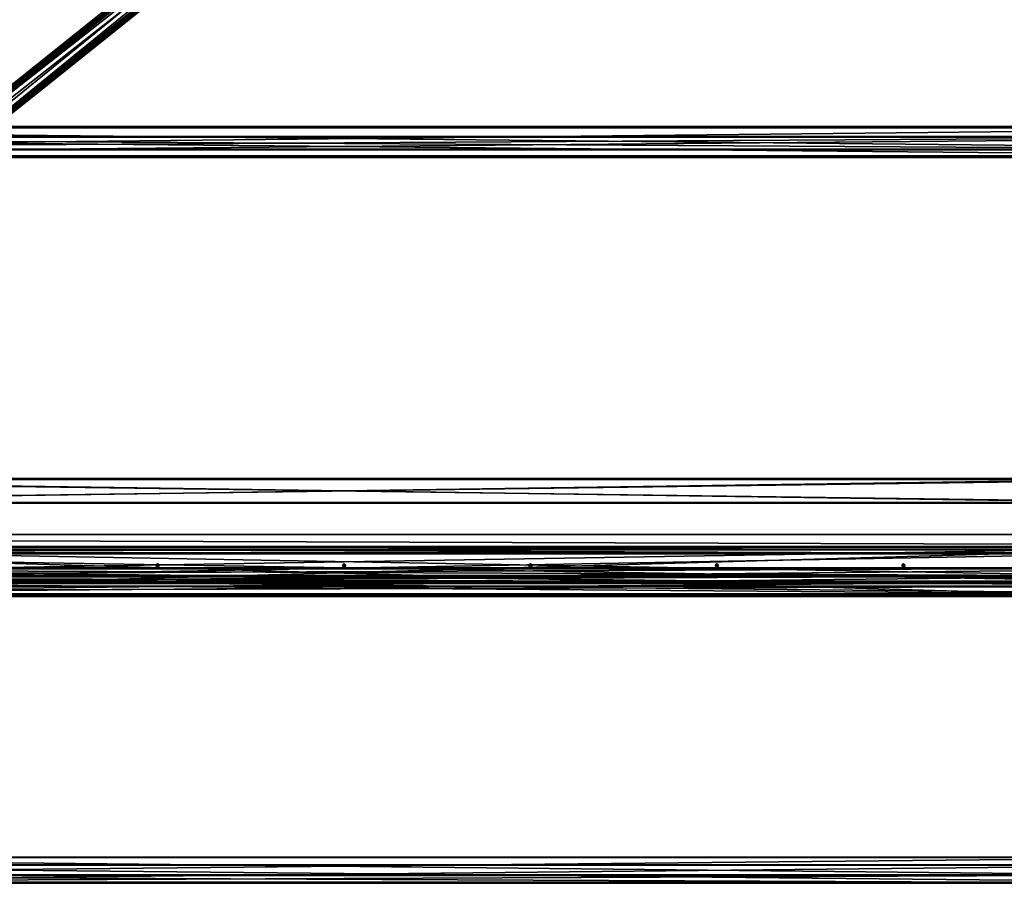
# Model space of a CAD drawing. Header units: millimetres. Extents: x -333 to 67333, y -930 to 39730.
# Tile 65 of 256: x 7256 to 10425, y -923 to 1856. Entities that reach past the tile are written whole.
import ezdxf

# ---------------------------------------------------------------- set-up
doc = ezdxf.new("R2010")
doc.units = ezdxf.units.MM
for name, color, linetype in [('13', 7, 'Continuous'), ('3', 7, 'Continuous'), ('5', 7, 'Continuous'), ('8', 7, 'Continuous'), ('9', 7, 'Continuous'), ('95', 7, 'Continuous'), ('99', 7, 'Continuous')]:
    doc.layers.add(name, color=color, linetype=linetype)

msp = doc.modelspace()

# ---------------------------------------------------------------- meshes
at = {"layer": '13', "color": 30}
mesh = msp.add_polyface(dxfattribs=at)
corners = [(11700, 1509.5, 3753.1), (11700, 1437.1, 3737.8), (4900, 1437.1, 3737.8), (4900, 1509.5, 3753.1), (11700, 1478.3, 3544.1), (4900, 1478.3, 3544.1), (11700, 1417.6, 3531.2), (4900, 1417.6, 3531.2), (11700, 1414.9, 3543.9), (4900, 1414.9, 3543.9), (11700, 1413, 3543.5), (4900, 1413, 3543.5), (11700, 1416.1, 3528.8), (4900, 1416.1, 3528.8), (11700, 1480.7, 3542.5), (4900, 1480.7, 3542.5), (11700, 1439.5, 3736.2), (4900, 1439.5, 3736.2), (11700, 1508, 3750.8), (4900, 1508, 3750.8), (11700, 1510.7, 3738.1), (4900, 1510.7, 3738.1), (11700, 1512.6, 3738.5), (4900, 1512.6, 3738.5)]
mesh.append_faces([[corners[k] for k in face] for face in [(0, 2, 3, 3), (1, 5, 2, 2), (4, 7, 5, 5), (6, 9, 7, 7), (8, 11, 9, 9), (10, 13, 11, 11), (12, 15, 13, 13), (14, 17, 15, 15), (16, 19, 17, 17), (18, 21, 19, 19), (20, 23, 21, 21), (22, 3, 23, 23), (8, 12, 10, 10), (20, 0, 22, 22), (3, 21, 23, 23), (11, 7, 9, 9)]], dxfattribs={"vtx0": -1, "color": 30})
mesh.append_faces([[corners[k] for k in face] for face in [(1, 16, 4, 4), (16, 0, 18, 18), (18, 0, 20, 20), (14, 4, 16, 16), (21, 3, 19, 19), (2, 19, 3, 3), (19, 2, 17, 17), (15, 5, 13, 13), (13, 7, 11, 11)]], dxfattribs={"vtx0": -1, "vtx1": -1, "color": 30})
mesh.append_faces([[corners[k] for k in face] for face in [(12, 8, 6, 6), (16, 1, 0, 0), (6, 14, 12, 12), (14, 6, 4, 4), (17, 2, 5, 5), (5, 15, 17, 17), (13, 5, 7, 7)]], dxfattribs={"vtx0": -1, "vtx2": -1, "vtx3": -1, "color": 30})
mesh.append_faces([[corners[k] for k in face] for face in [(0, 1, 2, 2), (1, 4, 5, 5), (4, 6, 7, 7), (6, 8, 9, 9), (8, 10, 11, 11), (10, 12, 13, 13), (12, 14, 15, 15), (14, 16, 17, 17), (16, 18, 19, 19), (18, 20, 21, 21), (20, 22, 23, 23), (22, 0, 3, 3)]], dxfattribs={"vtx2": -1, "vtx3": -1, "color": 30})
at = {"layer": '3', "color": 91}
mesh = msp.add_polyface(dxfattribs=at)
corners = [(11040, 377, 2983), (11040, 303, 2983), (5560, 303, 2983), (5560, 377, 2983), (11040, 303, 3057), (5560, 303, 3057), (11040, 377, 3057), (5560, 377, 3057), (11040, 380, 2980), (11040, 380, 3060), (5560, 380, 3060), (5560, 380, 2980), (11040, 300, 3060), (5560, 300, 3060), (11040, 300, 2980), (5560, 300, 2980)]
mesh.append_faces([[corners[k] for k in face] for face in [(0, 2, 3, 3), (1, 5, 2, 2), (4, 7, 5, 5), (6, 3, 7, 7), (8, 10, 11, 11), (9, 13, 10, 10), (12, 15, 13, 13), (14, 11, 15, 15)]], dxfattribs={"vtx0": -1, "color": 91})
mesh.append_faces([[corners[k] for k in face] for face in [(9, 6, 12, 12), (6, 8, 0, 0), (0, 8, 1, 1), (12, 4, 14, 14), (4, 12, 6, 6), (14, 1, 8, 8), (11, 3, 15, 15), (3, 10, 7, 7), (7, 10, 5, 5), (15, 2, 13, 13), (2, 15, 3, 3), (13, 5, 10, 10)]], dxfattribs={"vtx0": -1, "vtx1": -1, "color": 91})
mesh.append_faces([[corners[k] for k in face] for face in [(6, 9, 8, 8), (14, 4, 1, 1), (3, 11, 10, 10), (13, 2, 5, 5)]], dxfattribs={"vtx0": -1, "vtx2": -1, "vtx3": -1, "color": 91})
mesh.append_faces([[corners[k] for k in face] for face in [(0, 1, 2, 2), (1, 4, 5, 5), (4, 6, 7, 7), (6, 0, 3, 3), (8, 9, 10, 10), (9, 12, 13, 13), (12, 14, 15, 15), (14, 8, 11, 11)]], dxfattribs={"vtx2": -1, "vtx3": -1, "color": 91})
at = {"layer": '5', "color": 131}
mesh = msp.add_polyface(dxfattribs=at)
corners = [(11005, 140.4, 3237.3), (11005, 42.5, 3216.5), (5595, 42.5, 3216.5), (5595, 140.3, 3237.3), (11005, 161.1, 3139.5), (5595, 161.1, 3139.5), (11005, 63.3, 3118.7), (5595, 63.3, 3118.7), (5595, 137.3, 3232.5), (5595, 156.4, 3142.5), (5595, 66.4, 3123.4), (5595, 47.3, 3213.4), (11005, 137.3, 3232.5), (11005, 156.4, 3142.5), (11005, 47.3, 3213.4), (11005, 66.4, 3123.4)]
mesh.append_faces([[corners[k] for k in face] for face in [(0, 2, 3, 3), (4, 3, 5, 5), (6, 5, 7, 7), (12, 9, 8, 8), (14, 8, 11, 11), (15, 11, 10, 10), (13, 10, 9, 9), (1, 7, 2, 2)]], dxfattribs={"vtx0": -1, "color": 131})
mesh.append_faces([[corners[k] for k in face] for face in [(10, 5, 9, 9), (2, 11, 3, 3), (12, 4, 13, 13), (1, 14, 6, 6)]], dxfattribs={"vtx0": -1, "vtx1": -1, "color": 131})
mesh.append_faces([[corners[k] for k in face] for face in [(7, 10, 11, 11), (10, 7, 5, 5), (9, 5, 3, 3), (11, 2, 7, 7), (3, 11, 8, 8), (3, 8, 9, 9), (0, 12, 14, 14), (12, 0, 4, 4), (13, 4, 6, 6), (14, 1, 0, 0), (6, 14, 15, 15), (6, 15, 13, 13)]], dxfattribs={"vtx0": -1, "vtx2": -1, "vtx3": -1, "color": 131})
mesh.append_faces([[corners[k] for k in face] for face in [(0, 1, 2, 2), (4, 0, 3, 3), (6, 4, 5, 5), (12, 13, 9, 9), (14, 12, 8, 8), (15, 14, 11, 11), (13, 15, 10, 10), (1, 6, 7, 7)]], dxfattribs={"vtx2": -1, "vtx3": -1, "color": 131})
at = {"layer": '8', "color": 253}
mesh = msp.add_polyface(dxfattribs=at)
corners = [(5706.2, 356.2, 3183.9), (5672.1, 397.1, 3192.6), (10759.1, 4464.2, 4057.1), (10793.3, 4423.3, 4048.4), (5672.1, 381.7, 3265), (10759.1, 4448.8, 4129.5), (5706.2, 340.8, 3256.3), (10793.3, 4407.9, 4120.8), (5708.1, 354.5, 3180.5), (5708.1, 337.9, 3258.8), (10795.2, 4405, 4123.2), (10795.2, 4421.6, 4045), (5670.2, 383.3, 3268.4), (10757.2, 4450.5, 4132.9), (5670.2, 399.9, 3190.2), (10757.2, 4467.1, 4054.7)]
mesh.append_faces([[corners[k] for k in face] for face in [(0, 2, 3, 3), (1, 5, 2, 2), (4, 7, 5, 5), (6, 3, 7, 7), (8, 10, 11, 11), (9, 13, 10, 10), (12, 15, 13, 13), (14, 11, 15, 15)]], dxfattribs={"vtx0": -1, "color": 253})
mesh.append_faces([[corners[k] for k in face] for face in [(9, 6, 12, 12), (6, 8, 0, 0), (0, 8, 1, 1), (14, 1, 8, 8), (11, 3, 15, 15), (3, 10, 7, 7), (7, 10, 5, 5), (15, 2, 13, 13), (2, 15, 3, 3), (13, 5, 10, 10)]], dxfattribs={"vtx0": -1, "vtx1": -1, "color": 253})
mesh.append_faces([[corners[k] for k in face] for face in [(6, 9, 8, 8), (12, 6, 4, 4), (4, 14, 12, 12), (14, 4, 1, 1), (3, 11, 10, 10), (13, 2, 5, 5)]], dxfattribs={"vtx0": -1, "vtx2": -1, "vtx3": -1, "color": 253})
mesh.append_faces([[corners[k] for k in face] for face in [(0, 1, 2, 2), (1, 4, 5, 5), (4, 6, 7, 7), (6, 0, 3, 3), (8, 9, 10, 10), (9, 12, 13, 13), (12, 14, 15, 15), (14, 8, 11, 11)]], dxfattribs={"vtx2": -1, "vtx3": -1, "color": 253})
at = {"layer": '9', "color": 243}
mesh = msp.add_polyface(dxfattribs=at)
corners = [(5502.5, 67.4, 3451.8), (5502.5, 92.4, 3334.4), (11097.5, 92.4, 3334.4), (11097.5, 67.4, 3451.8), (5502.5, 33.7, 3321.9), (11097.5, 33.7, 3321.9), (5502.5, 33, 3324.8), (11097.5, 33, 3324.8), (5502.5, 88.8, 3336.7), (11097.5, 88.8, 3336.7), (5502.5, 65.1, 3448.2), (11097.5, 65.1, 3448.2), (5502.5, 9.3, 3436.4), (11097.5, 9.3, 3436.4), (5502.5, 8.7, 3439.3), (11097.5, 8.7, 3439.3)]
mesh.append_faces([[corners[k] for k in face] for face in [(0, 2, 3, 3), (1, 5, 2, 2), (4, 7, 5, 5), (6, 9, 7, 7), (8, 11, 9, 9), (10, 13, 11, 11), (12, 15, 13, 13), (14, 3, 15, 15), (12, 0, 14, 14), (1, 6, 4, 4), (7, 2, 5, 5)]], dxfattribs={"vtx0": -1, "color": 243})
mesh.append_faces([[corners[k] for k in face] for face in [(0, 8, 1, 1), (8, 0, 10, 10), (10, 0, 12, 12), (6, 1, 8, 8), (3, 11, 15, 15), (11, 2, 9, 9), (9, 2, 7, 7)]], dxfattribs={"vtx0": -1, "vtx1": -1, "color": 243})
mesh.append_faces([[corners[k] for k in face] for face in [(11, 3, 2, 2)]], dxfattribs={"vtx0": -1, "vtx2": -1, "vtx3": -1, "color": 243})
mesh.append_faces([[corners[k] for k in face] for face in [(13, 15, 11, 11)]], dxfattribs={"vtx1": -1, "color": 243})
mesh.append_faces([[corners[k] for k in face] for face in [(0, 1, 2, 2), (1, 4, 5, 5), (4, 6, 7, 7), (6, 8, 9, 9), (8, 10, 11, 11), (10, 12, 13, 13), (12, 14, 15, 15), (14, 0, 3, 3)]], dxfattribs={"vtx2": -1, "vtx3": -1, "color": 243})
mesh = msp.add_polyface(dxfattribs=at)
corners = [(11097.5, -922.7, 3241.3), (11097.5, -897.7, 3123.9), (5502.5, -897.7, 3123.9), (5502.5, -922.7, 3241.3), (11097.5, -839, 3136.4), (5502.5, -839, 3136.4), (11097.5, -839.7, 3139.3), (5502.5, -839.7, 3139.3), (11097.5, -895.4, 3127.5), (5502.5, -895.4, 3127.5), (11097.5, -919.1, 3239), (5502.5, -919.1, 3239), (11097.5, -863.4, 3250.9), (5502.5, -863.4, 3250.9), (11097.5, -864, 3253.8), (5502.5, -864, 3253.8)]
mesh.append_faces([[corners[k] for k in face] for face in [(0, 2, 3, 3), (1, 5, 2, 2), (4, 7, 5, 5), (6, 9, 7, 7), (8, 11, 9, 9), (10, 13, 11, 11), (12, 15, 13, 13), (14, 3, 15, 15), (4, 8, 6, 6), (10, 14, 12, 12), (7, 2, 5, 5), (3, 13, 15, 15)]], dxfattribs={"vtx0": -1, "color": 243})
mesh.append_faces([[corners[k] for k in face] for face in [(1, 8, 4, 4), (8, 0, 10, 10), (14, 10, 0, 0), (2, 11, 3, 3), (11, 2, 9, 9), (9, 2, 7, 7), (13, 3, 11, 11)]], dxfattribs={"vtx0": -1, "vtx1": -1, "color": 243})
mesh.append_faces([[corners[k] for k in face] for face in [(8, 1, 0, 0)]], dxfattribs={"vtx0": -1, "vtx2": -1, "vtx3": -1, "color": 243})
mesh.append_faces([[corners[k] for k in face] for face in [(0, 1, 2, 2), (1, 4, 5, 5), (4, 6, 7, 7), (6, 8, 9, 9), (8, 10, 11, 11), (10, 12, 13, 13), (12, 14, 15, 15), (14, 0, 3, 3)]], dxfattribs={"vtx2": -1, "vtx3": -1, "color": 243})
at = {"layer": '95', "color": 133}
mesh = msp.add_polyface(dxfattribs=at)
corners = [(5740, 0, 2950), (5740, 0, 3000), (10860, 0, 3000), (10860, 0, 2950), (5740, 3, 3000), (10860, 3, 3000), (5740, 3, 2953), (10860, 3, 2953), (5740, 150, 2953), (10860, 150, 2953), (5740, 150, 2950), (10860, 150, 2950)]
mesh.append_faces([[corners[k] for k in face] for face in [(0, 2, 3, 3), (1, 5, 2, 2), (4, 7, 5, 5), (6, 9, 7, 7), (8, 11, 9, 9), (10, 3, 11, 11), (0, 4, 1, 1), (8, 0, 10, 10), (7, 2, 5, 5)]], dxfattribs={"vtx0": -1, "color": 133})
mesh.append_faces([[corners[k] for k in face] for face in [(4, 0, 6, 6), (6, 0, 8, 8), (3, 7, 11, 11)]], dxfattribs={"vtx0": -1, "vtx1": -1, "color": 133})
mesh.append_faces([[corners[k] for k in face] for face in [(7, 3, 2, 2)]], dxfattribs={"vtx0": -1, "vtx2": -1, "vtx3": -1, "color": 133})
mesh.append_faces([[corners[k] for k in face] for face in [(9, 11, 7, 7)]], dxfattribs={"vtx1": -1, "color": 133})
mesh.append_faces([[corners[k] for k in face] for face in [(0, 1, 2, 2), (1, 4, 5, 5), (4, 6, 7, 7), (6, 8, 9, 9), (8, 10, 11, 11), (10, 0, 3, 3)]], dxfattribs={"vtx2": -1, "vtx3": -1, "color": 133})
at = {"layer": '95', "color": 20}
mesh = msp.add_polyface(dxfattribs=at)
corners = [(7105, 100, 2953), (7104.3, 102.5, 2953), (7104.3, 102.5, 2950), (7105, 100, 2950), (7102.5, 104.3, 2953), (7102.5, 104.3, 2950), (7102.5, 95.7, 2953), (7104.3, 97.5, 2953), (7104.3, 97.5, 2950), (7102.5, 95.7, 2950), (7105, 100, 2950), (7102.5, 104.3, 2950), (7102.5, 104.3, 2885), (7105, 100, 2885), (7102.5, 95.7, 2950), (7102.5, 95.7, 2885), (7105, 100, 3018), (7102.5, 104.3, 3018), (7102.5, 104.3, 2953), (7105, 100, 2953), (7102.5, 95.7, 3018), (7102.5, 95.7, 2953), (7700, 105, 2953), (7697.5, 104.3, 2953), (7697.5, 104.3, 2950), (7695.7, 102.5, 2953), (7695.7, 102.5, 2950), (7695, 100, 2953), (7695, 100, 2950), (7695.7, 97.5, 2953), (7695.7, 97.5, 2950), (7697.5, 95.7, 2953), (7697.5, 95.7, 2950), (7700, 95, 2950), (7702.5, 104.3, 2953), (7704.3, 102.5, 2953), (7705, 100, 2953), (7704.3, 102.5, 2950), (7700, 105, 2950), (7697.5, 104.3, 2950), (7695, 100, 2950), (7695, 100, 2885), (7697.5, 104.3, 2885), (7697.5, 95.7, 2950), (7697.5, 95.7, 2885), (7702.5, 104.3, 2950), (7702.5, 104.3, 2885), (7697.5, 104.3, 3018), (7695, 100, 3018), (7695, 100, 2953), (7697.5, 104.3, 2953), (7697.5, 95.7, 3018), (7697.5, 95.7, 2953), (7702.5, 104.3, 3018), (7702.5, 104.3, 2953)]
mesh.append_faces([[corners[k] for k in face] for face in [(0, 2, 3, 3), (1, 5, 2, 2), (6, 8, 9, 9), (7, 3, 8, 8), (10, 12, 13, 13), (14, 13, 15, 15), (16, 18, 19, 19), (20, 19, 21, 21), (23, 26, 24, 24), (25, 28, 26, 26), (27, 30, 28, 28), (29, 32, 30, 30), (31, 33, 32, 32), (26, 38, 24, 24), (39, 41, 42, 42), (40, 44, 41, 41), (45, 40, 39, 39), (41, 46, 42, 42), (47, 49, 50, 50), (48, 52, 49, 49), (53, 48, 47, 47)]], dxfattribs={"vtx0": -1, "color": 20})
mesh.append_faces([[corners[k] for k in face] for face in [(23, 34, 25, 25), (25, 35, 27, 27), (27, 36, 29, 29), (30, 37, 28, 28), (28, 37, 26, 26), (40, 45, 43, 43), (44, 46, 41, 41), (48, 53, 51, 51), (52, 54, 49, 49)]], dxfattribs={"vtx0": -1, "vtx1": -1, "color": 20})
mesh.append_faces([[corners[k] for k in face] for face in [(0, 1, 2, 2), (1, 4, 5, 5), (6, 7, 8, 8), (7, 0, 3, 3), (10, 11, 12, 12), (14, 10, 13, 13), (16, 17, 18, 18), (20, 16, 19, 19), (22, 23, 24, 24), (23, 25, 26, 26), (25, 27, 28, 28), (27, 29, 30, 30), (29, 31, 32, 32), (39, 40, 41, 41), (40, 43, 44, 44), (47, 48, 49, 49), (48, 51, 52, 52)]], dxfattribs={"vtx2": -1, "vtx3": -1, "color": 20})
mesh = msp.add_polyface(dxfattribs=at)
corners = [(7704.3, 102.5, 2953), (7702.5, 104.3, 2953), (7702.5, 104.3, 2950), (7704.3, 102.5, 2950), (7700, 105, 2953), (7700, 105, 2950), (7697.5, 104.3, 2950), (7697.5, 95.7, 2953), (7700, 95, 2953), (7700, 95, 2950), (7702.5, 95.7, 2953), (7702.5, 95.7, 2950), (7704.3, 97.5, 2953), (7704.3, 97.5, 2950), (7697.5, 104.3, 2953), (7695.7, 102.5, 2953), (7695, 100, 2953), (7705, 100, 2953), (7695.7, 97.5, 2953), (7697.5, 95.7, 2950), (7695.7, 97.5, 2950), (7705, 100, 2950), (7695.7, 102.5, 2950), (7705, 100, 2950), (7702.5, 104.3, 2950), (7702.5, 104.3, 2885), (7705, 100, 2885), (7697.5, 104.3, 2950), (7697.5, 104.3, 2885), (7697.5, 95.7, 2950), (7702.5, 95.7, 2950), (7702.5, 95.7, 2885), (7697.5, 95.7, 2885), (7705, 100, 3018), (7702.5, 104.3, 3018), (7702.5, 104.3, 2953), (7697.5, 104.3, 3018), (7697.5, 104.3, 2953), (7697.5, 95.7, 3018), (7702.5, 95.7, 3018), (7702.5, 95.7, 2953), (7697.5, 95.7, 2953), (7705, 100, 2953), (7695, 100, 2953)]
mesh.append_faces([[corners[k] for k in face] for face in [(0, 2, 3, 3), (1, 5, 2, 2), (4, 6, 5, 5), (8, 11, 9, 9), (10, 13, 11, 11), (1, 14, 4, 4), (7, 10, 8, 8), (13, 9, 11, 11), (23, 25, 26, 26), (24, 28, 25, 25), (29, 31, 32, 32), (30, 26, 31, 31), (29, 23, 30, 30), (26, 32, 31, 31), (34, 37, 35, 35), (38, 40, 41, 41), (39, 42, 40, 40), (38, 33, 39, 39), (42, 41, 40, 40), (43, 35, 37, 37)]], dxfattribs={"vtx0": -1, "color": 20})
mesh.append_faces([[corners[k] for k in face] for face in [(18, 17, 7, 7), (9, 13, 19, 19), (19, 13, 20, 20)]], dxfattribs={"vtx0": -1, "vtx1": -1, "color": 20})
mesh.append_faces([[corners[k] for k in face] for face in [(15, 1, 0, 0), (16, 0, 17, 17), (7, 17, 12, 12), (7, 12, 10, 10), (20, 13, 21, 21), (20, 21, 3, 3), (22, 3, 2, 2), (22, 2, 5, 5), (29, 24, 23, 23), (32, 26, 25, 25), (38, 34, 33, 33), (41, 42, 35, 35)]], dxfattribs={"vtx0": -1, "vtx2": -1, "vtx3": -1, "color": 20})
mesh.append_faces([[corners[k] for k in face] for face in [(0, 1, 2, 2), (1, 4, 5, 5), (7, 8, 9, 9), (8, 10, 11, 11), (10, 12, 13, 13), (23, 24, 25, 25), (24, 27, 28, 28), (29, 30, 31, 31), (30, 23, 26, 26), (33, 34, 35, 35), (34, 36, 37, 37), (38, 39, 40, 40)]], dxfattribs={"vtx2": -1, "vtx3": -1, "color": 20})
mesh = msp.add_polyface(dxfattribs=at)
corners = [(7705, 100, 2953), (7704.3, 102.5, 2953), (7704.3, 102.5, 2950), (7705, 100, 2950), (7704.3, 97.5, 2953), (7704.3, 97.5, 2950), (7705, 100, 3018), (7702.5, 104.3, 2953), (7705, 100, 2953), (7702.5, 95.7, 3018), (8300, 105, 2953), (8297.5, 104.3, 2953), (8297.5, 104.3, 2950), (8300, 105, 2950), (8295.7, 102.5, 2953), (8295.7, 102.5, 2950), (8295, 100, 2953), (8295, 100, 2950), (8295.7, 97.5, 2953), (8295.7, 97.5, 2950), (8297.5, 95.7, 2953), (8297.5, 95.7, 2950), (8300, 95, 2953), (8300, 95, 2950), (8304.3, 102.5, 2953), (8305, 100, 2953), (8304.3, 97.5, 2953), (8304.3, 97.5, 2950), (8305, 100, 2950), (8304.3, 102.5, 2950), (8302.5, 104.3, 2950), (8302.5, 104.3, 2950), (8297.5, 104.3, 2950), (8297.5, 104.3, 2885), (8295, 100, 2950), (8295, 100, 2885), (8297.5, 95.7, 2950), (8297.5, 95.7, 2885), (8302.5, 95.7, 2885), (8305, 100, 2950), (8305, 100, 2885), (8302.5, 104.3, 2885), (8302.5, 104.3, 3018), (8297.5, 104.3, 3018), (8297.5, 104.3, 2953), (8295, 100, 3018), (8295, 100, 2953), (8297.5, 95.7, 3018), (8297.5, 95.7, 2953), (8302.5, 95.7, 2953), (8305, 100, 3018), (8305, 100, 2953), (8302.5, 104.3, 2953)]
mesh.append_faces([[corners[k] for k in face] for face in [(0, 2, 3, 3), (4, 3, 5, 5), (6, 7, 8, 8), (10, 12, 13, 13), (11, 15, 12, 12), (14, 17, 15, 15), (16, 19, 17, 17), (18, 21, 19, 19), (20, 23, 21, 21), (10, 14, 11, 11), (15, 13, 12, 12), (32, 35, 33, 33), (34, 37, 35, 35), (36, 38, 37, 37), (31, 34, 32, 32), (35, 41, 33, 33), (43, 46, 44, 44), (45, 48, 46, 46), (47, 49, 48, 48), (42, 45, 43, 43), (46, 52, 44, 44)]], dxfattribs={"vtx0": -1, "color": 20})
mesh.append_faces([[corners[k] for k in face] for face in [(14, 24, 16, 16), (16, 25, 18, 18), (18, 26, 20, 20), (23, 27, 21, 21), (21, 28, 19, 19), (19, 29, 17, 17), (17, 30, 15, 15), (34, 39, 36, 36), (37, 40, 35, 35), (45, 50, 47, 47), (48, 51, 46, 46)]], dxfattribs={"vtx0": -1, "vtx1": -1, "color": 20})
mesh.append_faces([[corners[k] for k in face] for face in [(15, 30, 13, 13)]], dxfattribs={"vtx0": -1, "vtx2": -1, "vtx3": -1, "color": 20})
mesh.append_faces([[corners[k] for k in face] for face in [(0, 1, 2, 2), (4, 0, 3, 3), (9, 6, 8, 8), (10, 11, 12, 12), (11, 14, 15, 15), (14, 16, 17, 17), (16, 18, 19, 19), (18, 20, 21, 21), (20, 22, 23, 23), (31, 32, 33, 33), (32, 34, 35, 35), (34, 36, 37, 37), (42, 43, 44, 44), (43, 45, 46, 46), (45, 47, 48, 48)]], dxfattribs={"vtx2": -1, "vtx3": -1, "color": 20})
mesh = msp.add_polyface(dxfattribs=at)
corners = [(8305, 100, 2953), (8304.3, 102.5, 2953), (8304.3, 102.5, 2950), (8305, 100, 2950), (8302.5, 104.3, 2953), (8302.5, 104.3, 2950), (8300, 105, 2953), (8300, 105, 2950), (8300, 95, 2953), (8302.5, 95.7, 2953), (8302.5, 95.7, 2950), (8300, 95, 2950), (8304.3, 97.5, 2953), (8304.3, 97.5, 2950), (8295.7, 102.5, 2953), (8295, 100, 2953), (8295.7, 97.5, 2953), (8297.5, 95.7, 2953), (8297.5, 95.7, 2950), (8295.7, 97.5, 2950), (8295, 100, 2950), (8305, 100, 2950), (8302.5, 104.3, 2950), (8302.5, 104.3, 2885), (8305, 100, 2885), (8297.5, 104.3, 2885), (8297.5, 95.7, 2950), (8302.5, 95.7, 2950), (8302.5, 95.7, 2885), (8295, 100, 2950), (8297.5, 95.7, 2885), (8295, 100, 2885), (8305, 100, 3018), (8302.5, 104.3, 3018), (8302.5, 104.3, 2953), (8305, 100, 2953), (8297.5, 104.3, 2953), (8297.5, 95.7, 3018), (8302.5, 95.7, 3018), (8302.5, 95.7, 2953), (8295, 100, 3018), (8297.5, 95.7, 2953), (8295, 100, 2953), (8895.7, 102.5, 2953), (8895, 100, 2953), (8895, 100, 2950), (8895.7, 102.5, 2950), (8895.7, 97.5, 2953), (8895.7, 97.5, 2950), (8897.5, 104.3, 2950), (8895, 100, 2950), (8895, 100, 2885)]
mesh.append_faces([[corners[k] for k in face] for face in [(0, 2, 3, 3), (1, 5, 2, 2), (4, 7, 5, 5), (8, 10, 11, 11), (9, 13, 10, 10), (12, 3, 13, 13), (17, 9, 8, 8), (13, 11, 10, 10), (21, 23, 24, 24), (22, 25, 23, 23), (27, 24, 28, 28), (26, 21, 27, 27), (24, 30, 28, 28), (32, 34, 35, 35), (33, 36, 34, 34), (38, 35, 39, 39), (37, 32, 38, 38), (35, 41, 39, 39), (43, 45, 46, 46), (44, 48, 45, 45)]], dxfattribs={"vtx0": -1, "color": 20})
mesh.append_faces([[corners[k] for k in face] for face in [(14, 6, 4, 4), (14, 4, 1, 1), (15, 1, 0, 0), (16, 0, 12, 12), (17, 12, 9, 9), (18, 13, 3, 3), (19, 3, 2, 2), (20, 2, 5, 5), (29, 22, 21, 21), (31, 24, 23, 23), (40, 33, 32, 32), (42, 35, 34, 34)]], dxfattribs={"vtx0": -1, "vtx2": -1, "vtx3": -1, "color": 20})
mesh.append_faces([[corners[k] for k in face] for face in [(0, 1, 2, 2), (1, 4, 5, 5), (4, 6, 7, 7), (8, 9, 10, 10), (9, 12, 13, 13), (12, 0, 3, 3), (21, 22, 23, 23), (26, 27, 28, 28), (27, 21, 24, 24), (32, 33, 34, 34), (37, 38, 39, 39), (38, 32, 35, 35), (43, 44, 45, 45), (44, 47, 48, 48), (49, 50, 51, 51)]], dxfattribs={"vtx2": -1, "vtx3": -1, "color": 20})
mesh = msp.add_polyface(dxfattribs=at)
corners = [(8902.5, 104.3, 2953), (8900, 105, 2953), (8900, 105, 2950), (8897.5, 104.3, 2953), (8897.5, 104.3, 2950), (8895.7, 102.5, 2953), (8895.7, 102.5, 2950), (8895.7, 97.5, 2953), (8897.5, 95.7, 2953), (8897.5, 95.7, 2950), (8895.7, 97.5, 2950), (8900, 95, 2953), (8900, 95, 2950), (8902.5, 95.7, 2950), (8904.3, 102.5, 2953), (8895, 100, 2953), (8905, 100, 2953), (8904.3, 97.5, 2953), (8902.5, 95.7, 2953), (8904.3, 97.5, 2950), (8905, 100, 2950), (8904.3, 102.5, 2950), (8895, 100, 2950), (8902.5, 104.3, 2950), (8902.5, 104.3, 2950), (8897.5, 104.3, 2950), (8897.5, 104.3, 2885), (8902.5, 104.3, 2885), (8895, 100, 2885), (8895, 100, 2950), (8897.5, 95.7, 2950), (8897.5, 95.7, 2885), (8902.5, 95.7, 2950), (8902.5, 95.7, 2885), (8905, 100, 2950), (8905, 100, 2885), (8902.5, 104.3, 3018), (8897.5, 104.3, 3018), (8897.5, 104.3, 2953), (8902.5, 104.3, 2953), (8895, 100, 3018), (8895, 100, 2953), (8897.5, 95.7, 3018), (8897.5, 95.7, 2953), (8902.5, 95.7, 3018), (8902.5, 95.7, 2953), (8905, 100, 3018), (8905, 100, 2953)]
mesh.append_faces([[corners[k] for k in face] for face in [(1, 4, 2, 2), (3, 6, 4, 4), (7, 9, 10, 10), (8, 12, 9, 9), (11, 13, 12, 12), (1, 5, 3, 3), (8, 18, 11, 11), (6, 2, 4, 4), (24, 26, 27, 27), (25, 28, 26, 26), (29, 31, 28, 28), (30, 33, 31, 31), (24, 29, 25, 25), (28, 27, 26, 26), (36, 38, 39, 39), (37, 41, 38, 38), (40, 43, 41, 41), (42, 45, 43, 43), (36, 40, 37, 37), (41, 39, 38, 38)]], dxfattribs={"vtx0": -1, "color": 20})
mesh.append_faces([[corners[k] for k in face] for face in [(5, 14, 15, 15), (15, 16, 7, 7), (7, 17, 8, 8), (12, 19, 9, 9), (9, 20, 10, 10), (10, 21, 22, 22), (22, 23, 6, 6), (29, 34, 30, 30), (31, 35, 28, 28), (40, 46, 42, 42), (43, 47, 41, 41)]], dxfattribs={"vtx0": -1, "vtx1": -1, "color": 20})
mesh.append_faces([[corners[k] for k in face] for face in [(5, 1, 0, 0), (22, 21, 23, 23), (6, 23, 2, 2), (28, 35, 27, 27)]], dxfattribs={"vtx0": -1, "vtx2": -1, "vtx3": -1, "color": 20})
mesh.append_faces([[corners[k] for k in face] for face in [(0, 1, 2, 2), (1, 3, 4, 4), (3, 5, 6, 6), (7, 8, 9, 9), (8, 11, 12, 12), (24, 25, 26, 26), (29, 30, 31, 31), (30, 32, 33, 33), (36, 37, 38, 38), (37, 40, 41, 41), (40, 42, 43, 43), (42, 44, 45, 45)]], dxfattribs={"vtx2": -1, "vtx3": -1, "color": 20})
mesh = msp.add_polyface(dxfattribs=at)
corners = [(8905, 100, 2953), (8904.3, 102.5, 2953), (8904.3, 102.5, 2950), (8905, 100, 2950), (8902.5, 104.3, 2953), (8902.5, 104.3, 2950), (8900, 105, 2950), (8900, 95, 2953), (8902.5, 95.7, 2953), (8902.5, 95.7, 2950), (8904.3, 97.5, 2953), (8904.3, 97.5, 2950), (8895.7, 102.5, 2953), (8895, 100, 2953), (8895.7, 97.5, 2953), (8897.5, 95.7, 2953), (8900, 95, 2950), (8897.5, 95.7, 2950), (8895.7, 97.5, 2950), (8905, 100, 2950), (8902.5, 104.3, 2950), (8902.5, 104.3, 2885), (8905, 100, 2885), (8902.5, 95.7, 2950), (8902.5, 95.7, 2885), (8895, 100, 2950), (8897.5, 95.7, 2950), (8897.5, 95.7, 2885), (8905, 100, 3018), (8902.5, 104.3, 3018), (8902.5, 104.3, 2953), (8905, 100, 2953), (8902.5, 95.7, 3018), (8902.5, 95.7, 2953), (8895, 100, 3018), (8897.5, 95.7, 3018), (8897.5, 95.7, 2953), (8895, 100, 2953), (9497.5, 104.3, 2953), (9495.7, 102.5, 2953), (9495.7, 102.5, 2950), (9497.5, 104.3, 2950), (9495, 100, 2953), (9495, 100, 2950), (9495.7, 97.5, 2953), (9495.7, 97.5, 2950), (9497.5, 95.7, 2950), (9497.5, 104.3, 2950), (9495, 100, 2950), (9495, 100, 2885), (9497.5, 104.3, 2885), (9497.5, 95.7, 2950), (9497.5, 95.7, 2885), (9497.5, 104.3, 3018), (9495, 100, 3018), (9495, 100, 2953), (9497.5, 104.3, 2953), (9497.5, 95.7, 3018), (9497.5, 95.7, 2953)]
mesh.append_faces([[corners[k] for k in face] for face in [(0, 2, 3, 3), (1, 5, 2, 2), (4, 6, 5, 5), (8, 11, 9, 9), (10, 3, 11, 11), (11, 16, 9, 9), (19, 21, 22, 22), (23, 22, 24, 24), (26, 19, 23, 23), (22, 27, 24, 24), (28, 30, 31, 31), (32, 31, 33, 33), (35, 28, 32, 32), (31, 36, 33, 33), (38, 40, 41, 41), (39, 43, 40, 40), (42, 45, 43, 43), (44, 46, 45, 45), (47, 49, 50, 50), (48, 52, 49, 49), (53, 55, 56, 56), (54, 58, 55, 55)]], dxfattribs={"vtx0": -1, "color": 20})
mesh.append_faces([[corners[k] for k in face] for face in [(12, 4, 1, 1), (13, 1, 0, 0), (14, 0, 10, 10), (15, 10, 8, 8), (17, 11, 3, 3), (18, 3, 2, 2), (25, 20, 19, 19), (34, 29, 28, 28), (37, 31, 30, 30)]], dxfattribs={"vtx0": -1, "vtx2": -1, "vtx3": -1, "color": 20})
mesh.append_faces([[corners[k] for k in face] for face in [(0, 1, 2, 2), (1, 4, 5, 5), (7, 8, 9, 9), (8, 10, 11, 11), (10, 0, 3, 3), (19, 20, 21, 21), (23, 19, 22, 22), (28, 29, 30, 30), (32, 28, 31, 31), (38, 39, 40, 40), (39, 42, 43, 43), (42, 44, 45, 45), (47, 48, 49, 49), (48, 51, 52, 52), (53, 54, 55, 55), (54, 57, 58, 58)]], dxfattribs={"vtx2": -1, "vtx3": -1, "color": 20})
mesh = msp.add_polyface(dxfattribs=at)
corners = [(9502.5, 104.3, 2953), (9500, 105, 2953), (9500, 105, 2950), (9502.5, 104.3, 2950), (9497.5, 104.3, 2953), (9497.5, 104.3, 2950), (9495.7, 97.5, 2953), (9497.5, 95.7, 2953), (9497.5, 95.7, 2950), (9500, 95, 2953), (9500, 95, 2950), (9502.5, 95.7, 2953), (9502.5, 95.7, 2950), (9495.7, 102.5, 2953), (9504.3, 102.5, 2953), (9495, 100, 2953), (9505, 100, 2953), (9504.3, 97.5, 2953), (9504.3, 97.5, 2950), (9505, 100, 2950), (9495.7, 97.5, 2950), (9504.3, 102.5, 2950), (9495, 100, 2950), (9495.7, 102.5, 2950), (9502.5, 104.3, 2950), (9497.5, 104.3, 2950), (9497.5, 104.3, 2885), (9502.5, 104.3, 2885), (9497.5, 95.7, 2950), (9502.5, 95.7, 2950), (9502.5, 95.7, 2885), (9497.5, 95.7, 2885), (9495, 100, 2950), (9505, 100, 2950), (9505, 100, 2885), (9495, 100, 2885), (9502.5, 104.3, 3018), (9497.5, 104.3, 3018), (9497.5, 104.3, 2953), (9502.5, 104.3, 2953), (9497.5, 95.7, 3018), (9502.5, 95.7, 3018), (9502.5, 95.7, 2953), (9497.5, 95.7, 2953), (9495, 100, 3018), (9505, 100, 3018), (9505, 100, 2953), (9495, 100, 2953)]
mesh.append_faces([[corners[k] for k in face] for face in [(0, 2, 3, 3), (1, 5, 2, 2), (7, 10, 8, 8), (9, 12, 10, 10), (1, 13, 4, 4), (7, 11, 9, 9), (23, 2, 5, 5), (24, 26, 27, 27), (28, 30, 31, 31), (24, 32, 25, 25), (28, 33, 29, 29), (34, 31, 30, 30), (35, 27, 26, 26), (36, 38, 39, 39), (40, 42, 43, 43), (36, 44, 37, 37), (40, 45, 41, 41), (46, 43, 42, 42), (47, 39, 38, 38)]], dxfattribs={"vtx0": -1, "color": 20})
mesh.append_faces([[corners[k] for k in face] for face in [(13, 14, 15, 15), (15, 16, 6, 6), (6, 17, 7, 7), (10, 18, 8, 8), (8, 19, 20, 20), (20, 21, 22, 22), (22, 3, 23, 23), (32, 33, 28, 28), (31, 34, 35, 35), (44, 45, 40, 40), (43, 46, 47, 47)]], dxfattribs={"vtx0": -1, "vtx1": -1, "color": 20})
mesh.append_faces([[corners[k] for k in face] for face in [(13, 1, 0, 0), (13, 0, 14, 14), (7, 17, 11, 11), (22, 21, 3, 3), (23, 3, 2, 2), (32, 24, 33, 33), (35, 34, 27, 27), (44, 36, 45, 45), (47, 46, 39, 39)]], dxfattribs={"vtx0": -1, "vtx2": -1, "vtx3": -1, "color": 20})
mesh.append_faces([[corners[k] for k in face] for face in [(0, 1, 2, 2), (1, 4, 5, 5), (6, 7, 8, 8), (7, 9, 10, 10), (9, 11, 12, 12), (24, 25, 26, 26), (28, 29, 30, 30), (36, 37, 38, 38), (40, 41, 42, 42)]], dxfattribs={"vtx2": -1, "vtx3": -1, "color": 20})
mesh = msp.add_polyface(dxfattribs=at)
corners = [(9505, 100, 2953), (9504.3, 102.5, 2953), (9504.3, 102.5, 2950), (9505, 100, 2950), (9502.5, 104.3, 2953), (9502.5, 104.3, 2950), (9502.5, 95.7, 2953), (9504.3, 97.5, 2953), (9504.3, 97.5, 2950), (9502.5, 95.7, 2950), (9495, 100, 2953), (9495.7, 97.5, 2953), (9500, 95, 2950), (9497.5, 95.7, 2950), (9495.7, 97.5, 2950), (9505, 100, 2950), (9502.5, 104.3, 2950), (9502.5, 104.3, 2885), (9505, 100, 2885), (9502.5, 95.7, 2950), (9502.5, 95.7, 2885), (9505, 100, 3018), (9502.5, 104.3, 3018), (9502.5, 104.3, 2953), (9505, 100, 2953), (9502.5, 95.7, 3018), (9502.5, 95.7, 2953), (10100, 105, 2953), (10097.5, 104.3, 2953), (10097.5, 104.3, 2950), (10095.7, 102.5, 2953), (10095.7, 102.5, 2950), (10095, 100, 2953), (10095, 100, 2950), (10095.7, 97.5, 2953), (10095.7, 97.5, 2950), (10097.5, 95.7, 2953), (10097.5, 95.7, 2950), (10100, 95, 2950), (10102.5, 104.3, 2953), (10104.3, 102.5, 2953), (10105, 100, 2953), (10104.3, 102.5, 2950), (10102.5, 104.3, 2950), (10100, 105, 2950), (10097.5, 104.3, 2950), (10095, 100, 2950), (10095, 100, 2885), (10097.5, 104.3, 2885), (10097.5, 95.7, 2950), (10097.5, 95.7, 2885), (10105, 100, 2885), (10097.5, 104.3, 3018), (10095, 100, 3018), (10095, 100, 2953), (10097.5, 104.3, 2953), (10097.5, 95.7, 3018), (10097.5, 95.7, 2953), (10105, 100, 2953)]
mesh.append_faces([[corners[k] for k in face] for face in [(0, 2, 3, 3), (1, 5, 2, 2), (6, 8, 9, 9), (7, 3, 8, 8), (8, 12, 9, 9), (15, 17, 18, 18), (19, 18, 20, 20), (21, 23, 24, 24), (25, 24, 26, 26), (28, 31, 29, 29), (30, 33, 31, 31), (32, 35, 33, 33), (34, 37, 35, 35), (36, 38, 37, 37), (31, 44, 29, 29), (45, 47, 48, 48), (46, 50, 47, 47), (52, 54, 55, 55), (53, 57, 54, 54)]], dxfattribs={"vtx0": -1, "color": 20})
mesh.append_faces([[corners[k] for k in face] for face in [(28, 39, 30, 30), (30, 40, 32, 32), (32, 41, 34, 34), (35, 42, 33, 33), (33, 43, 31, 31), (50, 51, 47, 47), (57, 58, 54, 54)]], dxfattribs={"vtx0": -1, "vtx1": -1, "color": 20})
mesh.append_faces([[corners[k] for k in face] for face in [(10, 1, 0, 0), (11, 0, 7, 7), (13, 8, 3, 3), (14, 3, 2, 2)]], dxfattribs={"vtx0": -1, "vtx2": -1, "vtx3": -1, "color": 20})
mesh.append_faces([[corners[k] for k in face] for face in [(0, 1, 2, 2), (1, 4, 5, 5), (6, 7, 8, 8), (7, 0, 3, 3), (15, 16, 17, 17), (19, 15, 18, 18), (21, 22, 23, 23), (25, 21, 24, 24), (27, 28, 29, 29), (28, 30, 31, 31), (30, 32, 33, 33), (32, 34, 35, 35), (34, 36, 37, 37), (45, 46, 47, 47), (46, 49, 50, 50), (52, 53, 54, 54), (53, 56, 57, 57)]], dxfattribs={"vtx2": -1, "vtx3": -1, "color": 20})
mesh = msp.add_polyface(dxfattribs=at)
corners = [(10104.3, 102.5, 2953), (10102.5, 104.3, 2953), (10102.5, 104.3, 2950), (10100, 105, 2953), (10100, 105, 2950), (10097.5, 104.3, 2950), (10097.5, 95.7, 2953), (10100, 95, 2953), (10100, 95, 2950), (10102.5, 95.7, 2953), (10102.5, 95.7, 2950), (10104.3, 97.5, 2950), (10097.5, 104.3, 2953), (10095.7, 102.5, 2953), (10095, 100, 2953), (10105, 100, 2953), (10095.7, 97.5, 2953), (10104.3, 97.5, 2953), (10097.5, 95.7, 2950), (10095.7, 97.5, 2950), (10105, 100, 2950), (10104.3, 102.5, 2950), (10095, 100, 2950), (10095.7, 102.5, 2950), (10105, 100, 2950), (10102.5, 104.3, 2950), (10102.5, 104.3, 2885), (10097.5, 104.3, 2950), (10097.5, 104.3, 2885), (10097.5, 95.7, 2950), (10102.5, 95.7, 2950), (10102.5, 95.7, 2885), (10097.5, 95.7, 2885), (10105, 100, 2885), (10095, 100, 2950), (10095, 100, 2885), (10105, 100, 3018), (10102.5, 104.3, 3018), (10102.5, 104.3, 2953), (10097.5, 104.3, 3018), (10097.5, 104.3, 2953), (10097.5, 95.7, 3018), (10102.5, 95.7, 3018), (10102.5, 95.7, 2953), (10097.5, 95.7, 2953), (10095, 100, 3018), (10105, 100, 2953), (10095, 100, 2953)]
mesh.append_faces([[corners[k] for k in face] for face in [(1, 4, 2, 2), (3, 5, 4, 4), (7, 10, 8, 8), (9, 11, 10, 10), (1, 12, 3, 3), (6, 9, 7, 7), (11, 8, 10, 10), (25, 28, 26, 26), (29, 31, 32, 32), (30, 33, 31, 31), (25, 34, 27, 27), (29, 24, 30, 30), (33, 32, 31, 31), (35, 26, 28, 28), (37, 40, 38, 38), (41, 43, 44, 44), (37, 45, 39, 39), (41, 36, 42, 42), (46, 44, 43, 43), (47, 38, 40, 40)]], dxfattribs={"vtx0": -1, "color": 20})
mesh.append_faces([[corners[k] for k in face] for face in [(16, 17, 6, 6), (8, 11, 18, 18), (18, 11, 19, 19), (34, 24, 29, 29), (45, 36, 41, 41)]], dxfattribs={"vtx0": -1, "vtx1": -1, "color": 20})
mesh.append_faces([[corners[k] for k in face] for face in [(13, 1, 0, 0), (14, 0, 15, 15), (16, 15, 17, 17), (6, 17, 9, 9), (19, 11, 20, 20), (19, 20, 21, 21), (22, 21, 2, 2), (23, 2, 4, 4), (34, 25, 24, 24), (35, 33, 26, 26), (45, 37, 36, 36), (47, 46, 38, 38)]], dxfattribs={"vtx0": -1, "vtx2": -1, "vtx3": -1, "color": 20})
mesh.append_faces([[corners[k] for k in face] for face in [(0, 1, 2, 2), (1, 3, 4, 4), (6, 7, 8, 8), (7, 9, 10, 10), (24, 25, 26, 26), (25, 27, 28, 28), (29, 30, 31, 31), (36, 37, 38, 38), (37, 39, 40, 40), (41, 42, 43, 43)]], dxfattribs={"vtx2": -1, "vtx3": -1, "color": 20})
mesh = msp.add_polyface(dxfattribs=at)
corners = [(10105, 100, 2953), (10104.3, 102.5, 2953), (10104.3, 102.5, 2950), (10105, 100, 2950), (10102.5, 104.3, 2950), (10102.5, 95.7, 2953), (10104.3, 97.5, 2953), (10104.3, 97.5, 2950), (10105, 100, 2950), (10102.5, 104.3, 2885), (10105, 100, 2885), (10102.5, 95.7, 2950), (10105, 100, 3018), (10102.5, 104.3, 2953), (10105, 100, 2953), (10102.5, 95.7, 3018), (10102.5, 95.7, 2953), (10700, 105, 2953), (10697.5, 104.3, 2953), (10697.5, 104.3, 2950), (10695.7, 102.5, 2953), (10695.7, 102.5, 2950), (10695, 100, 2953), (10695, 100, 2950), (10695.7, 97.5, 2953), (10695.7, 97.5, 2950), (10697.5, 95.7, 2953), (10697.5, 95.7, 2950), (10700, 95, 2950), (10702.5, 104.3, 2953), (10705, 100, 2953), (10704.3, 97.5, 2953), (10704.3, 97.5, 2950), (10704.3, 102.5, 2950), (10702.5, 104.3, 2950), (10700, 105, 2950), (10702.5, 104.3, 2950), (10697.5, 104.3, 2950), (10697.5, 104.3, 2885), (10695, 100, 2950), (10695, 100, 2885), (10697.5, 95.7, 2950), (10697.5, 95.7, 2885), (10702.5, 95.7, 2885), (10705, 100, 2950), (10705, 100, 2885), (10702.5, 104.3, 2885), (10702.5, 104.3, 3018), (10697.5, 104.3, 3018), (10697.5, 104.3, 2953), (10695, 100, 3018), (10695, 100, 2953), (10697.5, 95.7, 3018), (10697.5, 95.7, 2953), (10705, 100, 2953), (10702.5, 104.3, 2953)]
mesh.append_faces([[corners[k] for k in face] for face in [(0, 2, 3, 3), (1, 4, 2, 2), (6, 3, 7, 7), (8, 9, 10, 10), (12, 13, 14, 14), (15, 14, 16, 16), (18, 21, 19, 19), (20, 23, 21, 21), (22, 25, 23, 23), (24, 27, 25, 25), (26, 28, 27, 27), (21, 35, 19, 19), (37, 40, 38, 38), (39, 42, 40, 40), (41, 43, 42, 42), (36, 39, 37, 37), (40, 46, 38, 38), (48, 51, 49, 49), (50, 53, 51, 51), (47, 50, 48, 48), (51, 55, 49, 49)]], dxfattribs={"vtx0": -1, "color": 20})
mesh.append_faces([[corners[k] for k in face] for face in [(18, 29, 20, 20), (20, 29, 22, 22), (22, 30, 24, 24), (24, 31, 26, 26), (27, 32, 25, 25), (25, 33, 23, 23), (23, 34, 21, 21), (39, 44, 41, 41), (42, 45, 40, 40), (53, 54, 51, 51)]], dxfattribs={"vtx0": -1, "vtx1": -1, "color": 20})
mesh.append_faces([[corners[k] for k in face] for face in [(0, 1, 2, 2), (5, 6, 7, 7), (6, 0, 3, 3), (11, 8, 10, 10), (15, 12, 14, 14), (17, 18, 19, 19), (18, 20, 21, 21), (20, 22, 23, 23), (22, 24, 25, 25), (24, 26, 27, 27), (36, 37, 38, 38), (37, 39, 40, 40), (39, 41, 42, 42), (47, 48, 49, 49), (48, 50, 51, 51), (50, 52, 53, 53)]], dxfattribs={"vtx2": -1, "vtx3": -1, "color": 20})
at = {"layer": '95', "color": 133}
mesh = msp.add_polyface(dxfattribs=at)
corners = [(11030, 3, 3433.8), (5570, 3, 3433.8), (5570, 3, 3387.9), (11030, 3, 3387.9), (5570, 0, 3433.8), (11030, 0, 3433.8), (11030, 0, 3387.9), (5570, 0, 3387.9), (11030, 4.1, 3436.9), (5570, 4.1, 3436.9), (5570, 1.8, 3438.8), (11030, 1.8, 3438.8), (5570, 6.3, 3441.6), (11030, 6.3, 3441.6), (11030, 7, 3438.7), (5570, 7, 3438.7), (11030, 49, 3447.6), (5570, 49, 3447.6), (5570, 48.3, 3450.6), (11030, 48.3, 3450.6)]
mesh.append_faces([[corners[k] for k in face] for face in [(0, 2, 3, 3), (4, 6, 7, 7), (3, 7, 6, 6), (8, 1, 0, 0), (10, 5, 4, 4), (10, 13, 11, 11), (8, 15, 9, 9), (16, 15, 14, 14), (18, 15, 17, 17), (10, 18, 12, 12), (1, 7, 2, 2), (18, 13, 12, 12), (16, 13, 19, 19), (6, 0, 3, 3), (17, 19, 18, 18)]], dxfattribs={"vtx0": -1, "color": 133})
mesh.append_faces([[corners[k] for k in face] for face in [(7, 1, 4, 4), (4, 9, 10, 10), (13, 16, 11, 11), (11, 8, 5, 5), (5, 0, 6, 6)]], dxfattribs={"vtx0": -1, "vtx1": -1, "color": 133})
mesh.append_faces([[corners[k] for k in face] for face in [(15, 18, 10, 10)]], dxfattribs={"vtx0": -1, "vtx1": -1, "vtx2": -1, "vtx3": -1, "color": 133})
mesh.append_faces([[corners[k] for k in face] for face in [(4, 1, 9, 9), (10, 9, 15, 15), (11, 16, 14, 14), (11, 14, 8, 8), (5, 8, 0, 0)]], dxfattribs={"vtx0": -1, "vtx2": -1, "vtx3": -1, "color": 133})
mesh.append_faces([[corners[k] for k in face] for face in [(0, 1, 2, 2), (4, 5, 6, 6), (3, 2, 7, 7), (8, 9, 1, 1), (10, 11, 5, 5), (10, 12, 13, 13), (8, 14, 15, 15), (16, 17, 15, 15), (18, 19, 13, 13), (17, 16, 19, 19)]], dxfattribs={"vtx2": -1, "vtx3": -1, "color": 133})
at = {"layer": '99', "color": 7}
mesh = msp.add_polyface(dxfattribs=at)
corners = [(100, 0, -700), (100, 0, 2950), (66899.9, 0, 2950), (66899.9, 0, -700), (100, 200, 2950), (66899.9, 200, 2950), (100, 200, -700), (66899.9, 200, -700)]
mesh.append_faces([[corners[k] for k in face] for face in [(0, 2, 3, 3), (1, 5, 2, 2), (4, 7, 5, 5), (6, 3, 7, 7), (1, 6, 4, 4), (3, 5, 7, 7)]], dxfattribs={"vtx0": -1, "color": 7})
mesh.append_faces([[corners[k] for k in face] for face in [(0, 1, 2, 2), (1, 4, 5, 5), (4, 6, 7, 7), (6, 0, 3, 3), (1, 0, 6, 6), (3, 2, 5, 5)]], dxfattribs={"vtx2": -1, "vtx3": -1, "color": 7})

doc.saveas('drawing.dxf')
